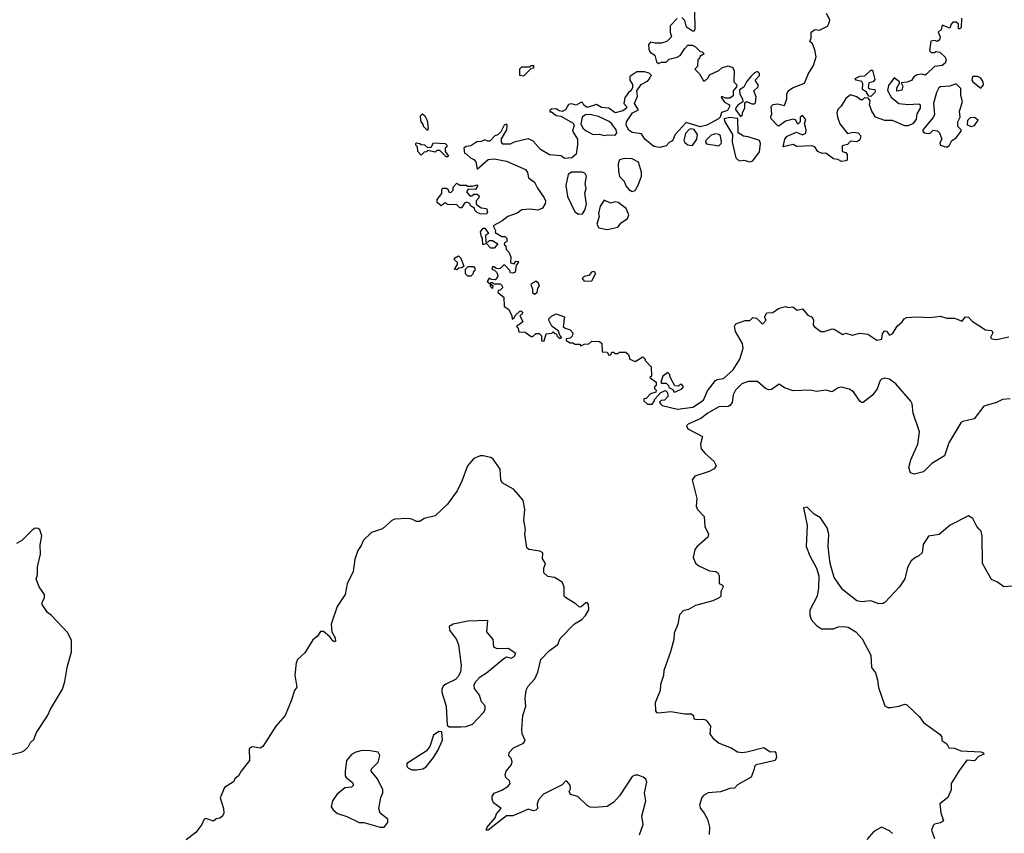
# Model space of a CAD drawing. Extents: x 2240384 to 2404287, y 351326 to 526670.
# Tile 164 of 256: x 2318145 to 2324496, y 442734 to 447985. Entities that reach past the tile are written whole.
import ezdxf

# ---------------------------------------------------------------- set-up
doc = ezdxf.new("R2010")
doc.units = 0

msp = doc.modelspace()

# ---------------------------------------------------------------- linework, layer by layer
at = {"layer": '0CON20XD'}
for points in [[(2322497.5, 448035), (2322500, 447925), (2322495, 447910), (2322485, 447910), (2322447, 447937), (2322435, 447980), (2322415, 448000)], [(2322385, 447992.5), (2322340, 447945), (2322340, 447905), (2322350, 447875), (2322320, 447845), (2322285, 447832.5), (2322245, 447832.5), (2322215, 447840), (2322200, 447825), (2322203.3, 447795), (2322212.5, 447775), (2322242.5, 447755), (2322253, 447713), (2322265, 447702.5), (2322285, 447710), (2322315, 447710), (2322335, 447730), (2322385, 447742.5), (2322406.1, 447753.9), (2322435, 447800), (2322455, 447820), (2322485, 447820), (2322505, 447810), (2322535, 447780), (2322548.3, 447778.3), (2322560, 447765), (2322531.7, 447748.3), (2322530, 447735), (2322520, 447725), (2322517, 447683), (2322500, 447665), (2322530, 447635), (2322555, 447590), (2322565, 447590), (2322585, 447610), (2322595, 447630), (2322655, 447657.5), (2322675, 447673.3), (2322715, 447686.7), (2322745, 447676.7), (2322753.6, 447653.6), (2322752.5, 447585), (2322770, 447565), (2322768.3, 447551.7), (2322747.5, 447525), (2322747, 447493), (2322725, 447477.5), (2322698.3, 447478.3), (2322675, 447490), (2322670, 447485), (2322692.3, 447452.3), (2322722.5, 447435), (2322723.3, 447425), (2322710, 447400), (2322672.5, 447385), (2322662.5, 447355), (2322652.5, 447345), (2322577.5, 447305), (2322533.8, 447293.8), (2322445, 447322.5), (2322373.3, 447245), (2322355, 447202.5), (2322335, 447192.5), (2322315, 447170), (2322275, 447160), (2322235, 447166.2), (2322176.7, 447215), (2322155, 447247.5), (2322095, 447256.7), (2322075, 447272.5), (2322057.5, 447305), (2322060, 447325), (2322097, 447383), (2322137, 447403), (2322110, 447445), (2322129.3, 447490.7), (2322126.7, 447525), (2322153.6, 447566.4), (2322195, 447587.5), (2322210, 447605), (2322210, 447615), (2322220, 447625), (2322205, 447640), (2322175, 447647.5), (2322125, 447647.5), (2322081.7, 447618.3), (2322080, 447595), (2322097, 447567), (2322097.5, 447545), (2322087.5, 447525), (2322072.5, 447515), (2322048.3, 447481.7), (2322042.5, 447445), (2322060, 447425), (2322060, 447415), (2322035, 447397.5), (2321985, 447383.3), (2321945, 447413.8), (2321898.8, 447418.8), (2321865, 447437.5), (2321805, 447417.5), (2321783.6, 447433.6), (2321775, 447450), (2321765, 447450), (2321735, 447432.5), (2321705, 447442.5), (2321685, 447436.7), (2321666.4, 447403.6), (2321645, 447392.5), (2321625, 447396.7), (2321605, 447410), (2321575, 447406.7), (2321565, 447400), (2321565, 447390), (2321575, 447390), (2321605, 447367.5), (2321635, 447362.5), (2321715, 447317.5), (2321722.5, 447305), (2321710, 447265), (2321742, 447215), (2321743.6, 447176.4), (2321733.6, 447116.4), (2321707, 447093), (2321658.3, 447088.3), (2321637, 447107), (2321562.3, 447112.3), (2321505, 447146.2), (2321455, 447203.3), (2321425, 447216.7), (2321335, 447193.8), (2321309.3, 447180.7), (2321261.7, 447181.7), (2321253.6, 447193.6), (2321253.6, 447216.4), (2321287.5, 447275), (2321290, 447305), (2321285, 447310), (2321270, 447305), (2321249.3, 447260.7), (2321228.3, 447241.7), (2321210, 447235), (2321178.3, 447201.7), (2321165, 447200), (2321145, 447210), (2321121.7, 447198.3), (2321093.6, 447196.4), (2321055, 447170), (2321025, 447167.5), (2321010, 447155), (2321013.6, 447123.6), (2321025, 447120), (2321052.5, 447092.5), (2321075, 447082.5), (2321087.1, 447067.1), (2321095, 447020), (2321167.7, 447082.3), (2321205, 447086.2), (2321285, 447071.2), (2321407.3, 447017.3), (2321419.5, 446999.5), (2321427.5, 446965), (2321466.1, 446936.1), (2321485, 446897.5), (2321528.8, 446835), (2321537.5, 446815), (2321534, 446796)], [(2324220, 447995), (2324217.5, 447935), (2324210, 447925), (2324200, 447925), (2324200, 447955), (2324185, 447970), (2324165, 447970), (2324153.3, 447956.7), (2324145, 447930), (2324095, 447950), (2324088.3, 447921.7), (2324070, 447905), (2324082.5, 447875), (2324077.5, 447855), (2324065, 447843.3), (2324045, 447850), (2324023, 447847), (2324013, 447783), (2324025, 447772.5), (2324045, 447772.5), (2324055, 447780), (2324080, 447775), (2324115, 447742.5), (2324120.8, 447725), (2324115.8, 447704.2), (2324095, 447688.8), (2324045, 447683.3), (2323995, 447632.5), (2323985, 447627.5), (2323965, 447632.5), (2323935, 447628.8), (2323913.1, 447616.9), (2323896.7, 447593.3), (2323868.3, 447581.7), (2323831.7, 447578.3), (2323842.5, 447555), (2323835, 447530), (2323803, 447523), (2323802.5, 447545), (2323820, 447575), (2323820, 447585), (2323785, 447610), (2323749.3, 447560.7), (2323743, 447527), (2323766.7, 447485), (2323815, 447443.3), (2323875, 447437.5), (2323945, 447442.5), (2323952.5, 447435), (2323953.3, 447415), (2323933, 447377), (2323928, 447342), (2323907.5, 447315), (2323875, 447300), (2323855, 447300), (2323775, 447333.8), (2323725, 447334), (2323666.4, 447356.4), (2323642.5, 447395), (2323627.5, 447435), (2323631.7, 447461.7), (2323618.3, 447478.3), (2323595, 447480), (2323581.7, 447468.3), (2323568.3, 447468.3), (2323545, 447487.5), (2323505, 447500), (2323474.2, 447475.8), (2323444.1, 447425.9), (2323423.3, 447405), (2323416.1, 447383.9), (2323420, 447355), (2323435, 447312.5), (2323485, 447250), (2323520.3, 447259.7), (2323553.3, 447255), (2323570, 447235), (2323565, 447210), (2323545, 447197.5), (2323505, 447200), (2323485, 447180), (2323450, 447170), (2323450, 447135), (2323475, 447127.5), (2323482.5, 447115), (2323481.7, 447078.3), (2323475, 447073.3), (2323445, 447068.8), (2323422.3, 447082.3), (2323395, 447086.2), (2323345, 447123.3), (2323321.7, 447121.7), (2323292.5, 447135), (2323273.8, 447163.8), (2323255, 447170), (2323156.4, 447166.4), (2323135, 447180), (2323070, 447165), (2323081.2, 447215), (2323095, 447232.5), (2323155, 447260), (2323195, 447242.5), (2323216.4, 447253.6), (2323218.8, 447275), (2323207.5, 447315), (2323215, 447340), (2323195, 447367.5), (2323180, 447355), (2323180, 447325), (2323165, 447310), (2323148.3, 447338.3), (2323135, 447342.5), (2323085, 447330), (2323045, 447300), (2323035, 447300), (2322992.5, 447345), (2322990.7, 447359.3), (2322997.5, 447375), (2322993.3, 447425), (2323005, 447437.5), (2323035, 447442.5), (2323078.3, 447431.7), (2323092.5, 447475), (2323092.5, 447505), (2323102.5, 447525), (2323130, 447545), (2323207.5, 447575), (2323233.3, 447636.7), (2323265, 447690), (2323282.5, 447745), (2323275, 447790), (2323258.3, 447828.3), (2323242.5, 447845), (2323250, 447865), (2323250, 447905), (2323275, 447922.5), (2323305, 447917.5), (2323355, 447942.5), (2323367.5, 447965), (2323370, 447985), (2323350, 448025)], [(2321395, 447620), (2321370, 447625), (2321371.7, 447668.3), (2321385, 447680), (2321435, 447680), (2321445, 447690), (2321458.3, 447688.3), (2321458.3, 447671.7), (2321441.7, 447668.3), (2321395, 447620)], [(2323635, 447490), (2323621.7, 447491.7), (2323607.5, 447517.5), (2323582.5, 447535), (2323583, 447573), (2323576.7, 447586.7), (2323540, 447595), (2323533.3, 447605), (2323565, 447620), (2323597, 447623), (2323635, 447660), (2323645, 447660), (2323661.7, 447598.3), (2323650, 447585), (2323621.7, 447578.3), (2323618.3, 447548.3), (2323628.3, 447538.3), (2323660, 447535), (2323662.5, 447525), (2323660, 447515), (2323635, 447490)], [(2322795, 447360), (2322808.3, 447371.7), (2322807.5, 447385), (2322823.3, 447415), (2322821.7, 447448.3), (2322832.5, 447457.5), (2322867, 447443), (2322885, 447442.5), (2322891.7, 447448.3), (2322896.1, 447486.1), (2322880, 447525), (2322909.3, 447550.7), (2322907.5, 447565), (2322890, 447595), (2322916.2, 447625), (2322917.7, 447637.7), (2322905, 447650), (2322885, 447642.5), (2322860.7, 447619.3), (2322832.5, 447585), (2322815, 447550), (2322788.3, 447531.7), (2322790, 447505), (2322807.5, 447475), (2322810, 447455), (2322777, 447433), (2322763.8, 447416.2), (2322763.3, 447405), (2322795, 447360)], [(2324345, 447543.3), (2324362.5, 447565), (2324360, 447585), (2324345, 447607.5), (2324325, 447617.5), (2324291.7, 447618.3), (2324287.5, 447595), (2324293.3, 447585), (2324345, 447543.3)], [(2324125, 447163.3), (2324142.5, 447175), (2324158.8, 447205), (2324185, 447222.5), (2324218.8, 447265), (2324217.5, 447275), (2324197.5, 447295), (2324197.5, 447325), (2324212.5, 447355), (2324206.7, 447395), (2324225.9, 447455.9), (2324216.7, 447495), (2324215, 447540), (2324185, 447570), (2324145, 447556.7), (2324085, 447552.5), (2324074.5, 447545.5), (2324058.8, 447515), (2324040, 447445), (2324046.4, 447373.6), (2324036.4, 447353.6), (2323970, 447275), (2323970, 447265), (2323980, 447255), (2324005, 447250), (2324018.3, 447251.7), (2324038.3, 447271.7), (2324065, 447267.5), (2324077.5, 447255), (2324092.5, 447215), (2324080.7, 447189.3), (2324083.3, 447175), (2324125, 447163.3)], [(2320775, 447270), (2320750, 447295), (2320750, 447305), (2320733, 447333), (2320730, 447365), (2320743, 447377), (2320757.5, 447365), (2320772.5, 447335), (2320780, 447285), (2320775, 447270)], [(2321915, 447237.5), (2321935, 447242.5), (2321985, 447240), (2321996.7, 447255), (2321993.3, 447275), (2321965, 447313.3), (2321947, 447327), (2321879.4, 447359.4), (2321825, 447373.8), (2321795, 447371.2), (2321773.9, 447356.1), (2321763.6, 447313.6), (2321776.7, 447285), (2321798, 447268), (2321845, 447244), (2321885, 447246.2), (2321915, 447237.5)], [(2322855, 447068), (2322875, 447073.8), (2322917.3, 447132.7), (2322923.8, 447185), (2322916.7, 447205), (2322845, 447230), (2322813.6, 447233.6), (2322780, 447255), (2322778.3, 447348.3), (2322725, 447353.3), (2322690, 447345), (2322693.3, 447325), (2322743.3, 447245), (2322740, 447195), (2322765, 447093.3), (2322785, 447074), (2322815, 447078), (2322855, 447068)], [(2324285, 447296), (2324305, 447301.2), (2324327, 447337), (2324303.8, 447353.8), (2324275, 447352), (2324258, 447335), (2324257.5, 447307.5), (2324285, 447296)], [(2322485, 447173.8), (2322513.8, 447215), (2322516.2, 447245), (2322496.4, 447276.4), (2322475, 447280), (2322463.6, 447276.4), (2322439.3, 447250.7), (2322430, 447205), (2322435, 447192.5), (2322455, 447176.7), (2322485, 447173.8)], [(2322655, 447170), (2322670, 447185), (2322671.2, 447195), (2322666, 447235), (2322655, 447243.3), (2322635, 447248.8), (2322605, 447240), (2322571.2, 447205), (2322568.8, 447195), (2322575, 447183.8), (2322655, 447170)], [(2320905, 447100), (2320895, 447100), (2320855, 447140), (2320835, 447140), (2320825, 447130), (2320775, 447140), (2320768.3, 447131.7), (2320755, 447130), (2320735, 447110), (2320712.5, 447135), (2320710, 447165), (2320700, 447175), (2320700, 447185), (2320705, 447190), (2320727, 447187), (2320735, 447180), (2320757, 447177), (2320775, 447160), (2320798.3, 447161.7), (2320815, 447190), (2320890, 447185), (2320900, 447175), (2320900, 447165), (2320890, 447155), (2320890, 447135), (2320910, 447105), (2320905, 447100)], [(2322095, 446876.7), (2322115, 446883.3), (2322135, 446917.5), (2322156, 446975), (2322155, 447000), (2322136.2, 447065), (2322095, 447086.2), (2322045, 447090), (2322015, 447080), (2322006.2, 447055), (2322007, 447007), (2322015, 446972.5), (2322043.6, 446943.6), (2322055, 446912.5), (2322075, 446890), (2322095, 446876.7)], [(2321749.5, 446729.5), (2321775, 446731.2), (2321790.8, 446755), (2321800.8, 446795), (2321791.4, 446865), (2321798, 446895), (2321792, 446925), (2321801.4, 446975), (2321792.1, 446992.1), (2321775, 447002), (2321705, 447001.2), (2321683.3, 446985), (2321667.5, 446915), (2321678.8, 446845), (2321726.7, 446745), (2321749.5, 446729.5)], [(2321155, 446730), (2321115, 446732.5), (2321095, 446740), (2321080, 446755), (2321078.3, 446768.3), (2321053.3, 446783.3), (2321048.3, 446798.3), (2321027.5, 446807.5), (2321015, 446800), (2320995, 446770), (2320985, 446770), (2320965, 446790), (2320905, 446792.5), (2320895, 446800), (2320885, 446800), (2320863, 446783), (2320837.5, 446805), (2320837.5, 446825), (2320867, 446863), (2320868.3, 446891.7), (2320875, 446897.5), (2320898.3, 446898.3), (2320908.3, 446888.3), (2320910, 446875), (2320925, 446870), (2320940, 446885), (2320940, 446905), (2320965, 446930), (2320985, 446917.5), (2321025, 446917.5), (2321035, 446910), (2321065, 446910), (2321095, 446920), (2321100, 446915), (2321085, 446890), (2321038.3, 446891.7), (2321027.5, 446875), (2321048.3, 446848.3), (2321061.7, 446848.3), (2321075, 446860), (2321095, 446860), (2321108.3, 446848.3), (2321107.5, 446835), (2321090, 446815), (2321090, 446795), (2321121.2, 446771.2), (2321156.2, 446766.2), (2321162.5, 446745), (2321155, 446730)], [(2321534, 446796), (2321515, 446767.5), (2321485, 446756.7), (2321437.5, 446762.5), (2321385, 446757.5), (2321353.9, 446736.1), (2321293.3, 446715), (2321255.8, 446684.2), (2321200, 446655), (2321213.3, 446625), (2321211.7, 446611.7), (2321255, 446586.2), (2321276, 446586), (2321287.5, 446575), (2321287, 446553), (2321272.5, 446545), (2321270, 446535), (2321280, 446525), (2321283, 446503), (2321300, 446485), (2321312.5, 446455), (2321310, 446415), (2321335, 446410), (2321345, 446427.5), (2321360, 446425), (2321360, 446415), (2321348.3, 446401.7), (2321340, 446355), (2321325, 446350), (2321311.7, 446351.7), (2321306.4, 446366.4), (2321275, 446400), (2321265, 446400), (2321245, 446380), (2321235, 446377.5), (2321218.3, 446378.3), (2321205, 446390), (2321195, 446390), (2321190, 446375), (2321208.3, 446368.3), (2321223.3, 446353.3), (2321230, 446335), (2321227, 446323), (2321213, 446307), (2321188.3, 446308.3), (2321173, 446317), (2321160, 446295), (2321180, 446280), (2321180, 446265), (2321195, 446250), (2321200, 446265), (2321180, 446280), (2321185, 446290), (2321195, 446290), (2321205, 446280), (2321245, 446280), (2321257, 446267), (2321260, 446255), (2321245, 446240), (2321231.7, 446238.3), (2321230, 446225), (2321267.5, 446195), (2321270, 446135), (2321297, 446117), (2321320, 446075), (2321321.7, 446051.7), (2321335, 446060), (2321340, 446075), (2321370, 446105), (2321377, 446107), (2321388.3, 446098.3), (2321386.4, 446083.6), (2321370, 446075), (2321390, 446035), (2321350, 446005), (2321360, 445995), (2321365, 445970), (2321405, 445967.5), (2321445, 445940), (2321455, 445940), (2321475, 445960), (2321495, 445960), (2321510, 445945), (2321510, 445915), (2321515, 445910), (2321528.3, 445911.7), (2321541.7, 445958.3), (2321577.5, 445962.5), (2321585, 445970), (2321595, 445960), (2321608.3, 445958.3), (2321610, 445945), (2321625, 445930), (2321635, 445930), (2321640, 445935), (2321628.3, 445948.3), (2321620, 445975), (2321577, 446007), (2321557.5, 446045), (2321557.5, 446055), (2321575, 446072.5), (2321605, 446087.5), (2321658.3, 446068.3), (2321650, 446005), (2321663.3, 445993.3), (2321695, 445982.5), (2321712.5, 445965), (2321708.3, 445941.7), (2321695, 445930), (2321670, 445925), (2321670, 445915), (2321695, 445900), (2321715, 445900), (2321725, 445890), (2321755, 445890), (2321765, 445880), (2321785, 445890), (2321817, 445893), (2321835, 445910), (2321885, 445907.5), (2321900, 445895), (2321901.7, 445841.7), (2321935, 445840), (2321945, 445820), (2321958.3, 445821.7), (2321965, 445840), (2321975, 445840), (2321985, 445830), (2322005, 445830), (2322015, 445840), (2322055, 445840), (2322072.5, 445825), (2322080, 445795), (2322115, 445780), (2322165, 445810), (2322180, 445795), (2322180, 445785), (2322217.5, 445745), (2322220, 445685), (2322210, 445675), (2322250, 445645), (2322250, 445625), (2322240, 445615), (2322240, 445605), (2322250, 445595), (2322248.3, 445581.7), (2322215, 445570), (2322185, 445540), (2322171.7, 445538.3), (2322170, 445525), (2322193.6, 445503.6), (2322225, 445503.3), (2322240, 445525), (2322240, 445535), (2322280.7, 445579.3), (2322311.7, 445591.7), (2322321.7, 445581.7), (2322327.5, 445555), (2322305, 445530), (2322281.7, 445528.3), (2322272.5, 445517.5), (2322277.5, 445505), (2322290, 445495), (2322387.5, 445472.5), (2322487.5, 445485), (2322555, 445530), (2322580.8, 445589.2), (2322634.1, 445655.9), (2322645, 445663.3), (2322685, 445668.8), (2322747.5, 445725), (2322790.8, 445795), (2322810.8, 445865), (2322808.1, 445895), (2322763, 445973), (2322755.7, 446005), (2322765, 446022), (2322825, 446044.2), (2322855, 446044), (2322875, 446063.8), (2322898.3, 446058.3), (2322935, 446023.3), (2322940, 446025), (2322960, 446045), (2322950, 446065), (2322965, 446092.5), (2323004.1, 446095.9), (2323039.3, 446120.7), (2323085, 446133.8), (2323105, 446126.7), (2323131.7, 446131.7), (2323159.3, 446110.7), (2323195, 446120), (2323228.8, 446078.8), (2323256.2, 446065), (2323266.2, 446045), (2323263.3, 446015), (2323268.8, 446005), (2323312.4, 445972.4), (2323335, 445972.5), (2323385, 445990), (2323397.7, 445987.7), (2323455, 445952.5), (2323475, 445962.5), (2323515, 445950), (2323565, 445962), (2323615, 445955.7), (2323675, 445916.2), (2323706.7, 445923.3), (2323711.2, 445958.8), (2323725, 445976.2), (2323736.7, 445975), (2323755, 445950), (2323775, 445957.5), (2323805, 446007.5), (2323837.5, 446035), (2323850, 446055), (2323865, 446062.5), (2323935, 446067.5), (2324015, 446063.8), (2324085, 446071.2), (2324125, 446058), (2324175, 446058), (2324225, 446038.8), (2324236.2, 446055), (2324245, 446066.7), (2324265, 446066.2), (2324289.3, 446039.3), (2324374.5, 445984.5), (2324415, 445980), (2324422, 445965), (2324408, 445935), (2324416.7, 445925), (2324445, 445921.1), (2324525, 445938.6)], [(2321935, 446630), (2321945, 446633.8), (2322003.3, 446645), (2322025, 446673.8), (2322065, 446702.5), (2322073.8, 446725), (2322056.8, 446766.8), (2322005.7, 446805.7), (2321985, 446810), (2321955, 446800), (2321915, 446820), (2321889.5, 446780.5), (2321877.5, 446735), (2321882.5, 446715), (2321866.7, 446665), (2321881.2, 446641.2), (2321935, 446630)], [(2321205, 446510), (2321185, 446510), (2321155, 446540), (2321131.7, 446531.7), (2321130, 446575), (2321123, 446583), (2321117.5, 446615), (2321135, 446640), (2321145, 446640), (2321170, 446605), (2321150, 446595), (2321151.7, 446551.7), (2321165, 446550), (2321175, 446560), (2321195, 446560), (2321228.3, 446538.3), (2321205, 446510)], [(2320965, 446370), (2320950, 446375), (2320970, 446405), (2320968.3, 446418.3), (2320950, 446435), (2320950, 446445), (2320975, 446460), (2320990, 446445), (2321010, 446395), (2320997, 446383), (2320978.3, 446381.7), (2320965, 446370)], [(2321055, 446330), (2321035, 446330), (2321020, 446345), (2321020, 446375), (2321038.3, 446391.7), (2321071.7, 446391.7), (2321081.7, 446381.7), (2321081.7, 446368.3), (2321070, 446355), (2321068.3, 446341.7), (2321055, 446330)], [(2321785, 446296.7), (2321835, 446300), (2321860, 446345), (2321857.5, 446355), (2321845, 446360), (2321832.5, 446355), (2321816.7, 446333.3), (2321785, 446327.5), (2321773.3, 446315), (2321785, 446296.7)], [(2321465, 446213.3), (2321483.3, 446225), (2321487.5, 446252.5), (2321497.5, 446265), (2321492.5, 446285), (2321475, 446297.5), (2321442.5, 446275), (2321453.3, 446245), (2321453.6, 446223.6), (2321465, 446213.3)], [(2322375, 445582.5), (2322417, 445603), (2322427.5, 445615), (2322415, 445630), (2322405, 445630), (2322395, 445620), (2322371.7, 445621.7), (2322343, 445673), (2322337, 445697), (2322325, 445707.5), (2322292.5, 445685), (2322280, 445645), (2322285, 445640), (2322315, 445640), (2322330, 445625), (2322331.7, 445611.7), (2322358.3, 445598.3), (2322365, 445582.5), (2322375, 445582.5)], [(2324535, 445537.5), (2324485, 445534), (2324445, 445514.2), (2324365, 445490), (2324301.2, 445408.8), (2324227.7, 445392.3), (2324215, 445383.8), (2324139.2, 445255), (2324109.7, 445170.3), (2324029.7, 445120.3), (2323975, 445066.2), (2323915, 445051.2), (2323890.7, 445060.7), (2323880, 445095), (2323892.5, 445145), (2323939.5, 445245), (2323950, 445325), (2323909.2, 445445), (2323901.2, 445505), (2323892.3, 445522.3), (2323796, 445635), (2323755, 445664.2), (2323725, 445671.4), (2323705, 445665.8), (2323695, 445656.2), (2323676.4, 445603.6), (2323645, 445561.2), (2323585, 445513.8), (2323575, 445513.8), (2323565, 445523.3), (2323524.3, 445584.3), (2323495, 445600), (2323445, 445613.8), (2323425, 445608.8), (2323385, 445583.8), (2323344.1, 445594.1), (2323285, 445586.2), (2323245, 445593.3), (2323135, 445590), (2323078.3, 445608.3), (2323045, 445633.3), (2322995, 445598.9), (2322975, 445595.6), (2322955, 445605.6), (2322905, 445650.5), (2322845, 445649.1), (2322804, 445635), (2322762.5, 445595), (2322747.5, 445565), (2322740, 445515), (2322725, 445495.4), (2322715, 445489.7), (2322655, 445485.8), (2322584.1, 445445.9), (2322538.2, 445411.8), (2322456.7, 445375), (2322446.7, 445365), (2322454.2, 445344.2), (2322550, 445295), (2322536, 445245), (2322541.2, 445215), (2322565.6, 445185.6), (2322623.3, 445135), (2322636.7, 445105), (2322625, 445087.5), (2322591.7, 445068.3), (2322500.8, 445039.2), (2322483.6, 445016.4), (2322513.3, 444895), (2322507.5, 444845), (2322516.7, 444825), (2322559.5, 444779.5), (2322564, 444715), (2322588.8, 444665), (2322583.3, 444645), (2322515, 444586), (2322500.8, 444565), (2322489.2, 444515), (2322505, 444476.7), (2322525, 444461.2), (2322595, 444427.5), (2322635, 444424.2), (2322648, 444415), (2322657.3, 444397.3), (2322656.2, 444346.2), (2322677.5, 444335), (2322682.5, 444325), (2322667.5, 444295), (2322666.7, 444265), (2322656.2, 444255), (2322615.3, 444234.7), (2322505, 444203.7), (2322459.5, 444179.5), (2322425, 444170), (2322400.9, 444145), (2322389.4, 444085), (2322367.5, 444025), (2322364.6, 443985), (2322342.7, 443905), (2322300, 443785), (2322297.1, 443752.9), (2322278, 443695), (2322277.1, 443655), (2322244.2, 443575.8), (2322245.7, 443525), (2322253.2, 443513.2), (2322265, 443511.1), (2322345, 443521.2), (2322435, 443505.8), (2322475.7, 443505.7), (2322491.2, 443495), (2322494.1, 443474.1), (2322515, 443469.2), (2322555, 443472), (2322572.5, 443465), (2322600, 443425), (2322597, 443377), (2322615, 443347.5), (2322656.4, 443316.4), (2322735, 443286.2), (2322775, 443261.2), (2322805, 443256), (2322835, 443260), (2322945, 443287.5), (2322985, 443260), (2323015, 443262.5), (2323023.3, 443253.3), (2323027.1, 443225), (2323019.2, 443205), (2322895, 443177.1), (2322884, 443165), (2322882, 443148), (2322863, 443097), (2322775, 443046.2), (2322755, 443026), (2322725, 443023.8), (2322665, 443001.2), (2322585, 442996.2), (2322555, 442978.8), (2322544.3, 442965.7), (2322531.1, 442915), (2322536.7, 442895), (2322560.8, 442865), (2322581.4, 442825), (2322594.2, 442775), (2322593, 442727)], [(2322144, 442725), (2322167.7, 442792.3), (2322157.5, 442845), (2322183.6, 442943.6), (2322175.6, 442995), (2322191.2, 443065), (2322184.1, 443084.1), (2322167, 443097), (2322135, 443110), (2322115, 443110), (2322095, 443101.2), (2322014.1, 442975.9), (2321977.5, 442935), (2321935, 442907.5), (2321855, 442900), (2321825, 442903.3), (2321805, 442913.3), (2321745, 442972.9), (2321697.5, 442985), (2321690, 443005), (2321698, 443022), (2321695.8, 443045.8), (2321675, 443070), (2321665, 443070), (2321643.6, 443046.4), (2321523, 442987), (2321490.5, 442949.5), (2321482, 442925), (2321484, 442895), (2321475, 442882.9), (2321459.2, 442879.2), (2321425, 442890), (2321378.3, 442868.3), (2321325, 442847.5), (2321285, 442847.5), (2321166, 442755), (2321154.3, 442754.3), (2321161.4, 442775), (2321212.5, 442835), (2321220, 442860), (2321250, 442895), (2321201.2, 442931.2), (2321192, 442955), (2321192.5, 442975), (2321205.9, 442994.1), (2321255, 443013.8), (2321295, 443038), (2321309.2, 443055), (2321305, 443073.3), (2321281.2, 443095), (2321276, 443115), (2321282, 443135), (2321316, 443175), (2321321.2, 443195), (2321316.7, 443215), (2321300, 443235), (2321301.2, 443255), (2321330, 443285), (2321395, 443316.2), (2321405.8, 443334.2), (2321386.8, 443376.8), (2321383.6, 443403.6), (2321391.1, 443495), (2321410.8, 443555), (2321405.8, 443605), (2321411.2, 443658.8), (2321424, 443685), (2321467.8, 443732.2), (2321488.2, 443775), (2321506.7, 443855), (2321562.5, 443915), (2321616.5, 443953.5), (2321631.4, 443991.4), (2321723, 444087), (2321770.3, 444115), (2321795, 444140), (2321816.7, 444176.7), (2321815, 444214), (2321805, 444224), (2321797.7, 444222.3), (2321767.5, 444195), (2321755, 444194.2), (2321734, 444214), (2321665, 444256.7), (2321656.7, 444265), (2321656.7, 444325), (2321644.6, 444354.6), (2321595, 444384.3), (2321552.1, 444392.1), (2321526.2, 444415), (2321526.7, 444445), (2321537.5, 444475), (2321517.5, 444505), (2321520, 444545), (2321500, 444555), (2321430, 444565), (2321416.4, 444576.4), (2321403.8, 444665), (2321406.7, 444695), (2321397.5, 444755), (2321402.5, 444825), (2321392.5, 444885), (2321330, 444955), (2321256.4, 444996.4), (2321248.1, 445015), (2321243.9, 445083.9), (2321199.5, 445149.5), (2321185, 445160), (2321135, 445171.2), (2321115, 445170), (2321075, 445153.3), (2321033.3, 445105), (2320997.5, 445007.5), (2320966.7, 444945), (2320905, 444857.5), (2320825, 444783.3), (2320755, 444766.7), (2320725, 444746.7), (2320705, 444747.5), (2320675, 444762.5), (2320645, 444766.7), (2320565, 444762.5), (2320545, 444752.5), (2320485, 444700), (2320413.9, 444676.1), (2320363.6, 444626.4), (2320348.3, 444591.7), (2320325, 444560), (2320307, 444503), (2320296.7, 444425), (2320257.5, 444345), (2320243.3, 444275), (2320192.3, 444197.7), (2320154, 444085), (2320158.5, 444035), (2320179.6, 443995), (2320182, 443975), (2320175, 443970.6), (2320165, 443975.7), (2320145, 444002.9), (2320105, 444037.5), (2320085, 444037.5), (2320065, 444007.5), (2320035, 443982.5), (2319985, 443900), (2319937.5, 443855), (2319927.5, 443835), (2319918.8, 443755), (2319933, 443677), (2319916.7, 443655), (2319895, 443590), (2319856.7, 443495), (2319796.7, 443425), (2319713.3, 443295), (2319695, 443283.3), (2319645, 443292.5), (2319625, 443280), (2319626.7, 443205), (2319572.5, 443135), (2319556.7, 443105), (2319533.3, 443085), (2319523, 443067), (2319465, 443030), (2319437, 442963), (2319460, 442895), (2319462.5, 442865), (2319452.5, 442845), (2319435, 442831.2), (2319412, 442828), (2319395, 442813.8), (2319345, 442830), (2319335, 442826.7), (2319319.7, 442790.3), (2319280.3, 442739.7), (2319217.9, 442692.1)], [(2324623.9, 444336.1), (2324494.1, 444324.1), (2324452.5, 444355), (2324413, 444373), (2324356.2, 444475), (2324353.9, 444653.9), (2324346, 444685), (2324335, 444696.7), (2324318.8, 444715), (2324292.5, 444765), (2324265, 444782.5), (2324147.2, 444722.8), (2324077.1, 444662.9), (2324007.7, 444652.3), (2323972.3, 444597.7), (2323966.7, 444545), (2323945.8, 444524.2), (2323922.5, 444515), (2323895, 444492.5), (2323871.2, 444448.8), (2323853.6, 444376.4), (2323820, 444325), (2323727.5, 444225), (2323715, 444216.7), (2323686.1, 444216.1), (2323635, 444233.8), (2323575, 444228.8), (2323545, 444233.8), (2323455, 444306.2), (2323398, 444385), (2323372, 444475), (2323360, 444585), (2323364.2, 444665), (2323354, 444705), (2323309.5, 444769.5), (2323270, 444795), (2323225, 444840), (2323200, 444835), (2323225, 444720), (2323217.5, 444585), (2323241.2, 444525), (2323283.8, 444445), (2323298.8, 444395), (2323298.3, 444318.3), (2323288.8, 444265), (2323242.5, 444175), (2323240.8, 444145), (2323250.8, 444115), (2323283.8, 444075), (2323316.4, 444053.6), (2323395, 444053.3), (2323425, 444066.7), (2323465, 444070), (2323490, 444065), (2323537.5, 444035), (2323578.8, 443988.8), (2323636.2, 443885), (2323640, 443805), (2323665, 443770), (2323678.8, 443725), (2323684, 443675), (2323725, 443557.5), (2323745, 443546.7), (2323765, 443546.2), (2323816.1, 443553.9), (2323855, 443568), (2323865.7, 443565.7), (2323950, 443485), (2323975, 443450), (2324081.7, 443371.7), (2324093.3, 443355), (2324093, 443333), (2324125, 443312.5), (2324137.5, 443285), (2324176, 443284), (2324215, 443265.6), (2324345, 443259.4), (2324363, 443253), (2324363.3, 443245), (2324330, 443230), (2324305, 443202), (2324254.5, 443205.5), (2324207.7, 443142.3), (2324153.8, 443055), (2324153.3, 443015), (2324131.2, 442965), (2324080, 442925), (2324087, 442867), (2324103.3, 442815), (2324085, 442802.9), (2324045.9, 442794.1), (2324036.7, 442785), (2324026.2, 442755), (2324045, 442700)], [(2318045, 443232.5), (2318155, 443258.8), (2318175, 443268.8), (2318202.5, 443295), (2318215, 443320), (2318235, 443340), (2318252.5, 443385), (2318325, 443492.5), (2318343.8, 443535), (2318420, 443665), (2318436, 443715), (2318450, 443805), (2318478.8, 443905), (2318478.3, 443978.3), (2318455, 444027.5), (2318349.5, 444139.5), (2318325, 444160), (2318290.8, 444210.8), (2318290, 444225), (2318305.6, 444255), (2318305.7, 444275), (2318270.8, 444325), (2318251.9, 444375), (2318260.6, 444405), (2318259.5, 444455), (2318278.8, 444535), (2318277.9, 444595), (2318287.1, 444655), (2318275, 444693.3), (2318265, 444701.2), (2318245, 444703.3), (2318225, 444691.2), (2318158.8, 444625), (2318125, 444603.8)], [(2320990.7, 443420.7), (2321025, 443424), (2321065, 443438.8), (2321137.5, 443515), (2321146.4, 443533.6), (2321147, 443557), (2321123, 443583), (2321110, 443625), (2321078.3, 443668.3), (2321077.5, 443695), (2321086.4, 443713.6), (2321115, 443743.3), (2321155, 443769.2), (2321266.9, 443863.1), (2321285, 443872.9), (2321315, 443865.7), (2321333.8, 443875), (2321346.2, 443895), (2321295, 443928), (2321225, 443924.3), (2321203.8, 443935), (2321199.2, 443985), (2321159.1, 444035), (2321165, 444107.5), (2321035, 444102.5), (2320940, 444085), (2320915, 444070), (2320916.7, 444045), (2320963.3, 443985), (2320975, 443950), (2320993, 443817), (2320987.5, 443775), (2320973, 443747), (2320955, 443727.5), (2320893.6, 443696.4), (2320877, 443683), (2320867.5, 443665), (2320867.5, 443645), (2320896.7, 443555), (2320901.7, 443431.7), (2320915, 443422.5), (2320990.7, 443420.7)], [(2320675, 443143.8), (2320705, 443144), (2320745, 443150.8), (2320766.8, 443163.2), (2320815, 443223.3), (2320845, 443272.5), (2320872.5, 443335), (2320868.3, 443388.3), (2320848.3, 443391.7), (2320815, 443367.5), (2320790, 443295), (2320767.5, 443265), (2320642.5, 443185), (2320642.5, 443165), (2320653.9, 443153.9), (2320675, 443143.8)], [(2320495, 442773.8), (2320520, 442805), (2320520, 442825), (2320470, 442865), (2320462.5, 442895), (2320473.6, 442966.4), (2320487.5, 442995), (2320486.7, 443015), (2320452.5, 443085), (2320412.5, 443135), (2320415, 443150), (2320457, 443193), (2320467, 443237), (2320457, 443257), (2320405, 443266.7), (2320355, 443268.8), (2320312.7, 443257.3), (2320285, 443243.3), (2320253.8, 443205), (2320243.6, 443133.6), (2320244, 443105), (2320250, 443095), (2320292, 443062), (2320297.9, 443045), (2320285, 443033.2), (2320242.9, 443027.1), (2320190.8, 442985), (2320162.5, 442945), (2320154, 442905), (2320167.1, 442885), (2320195, 442861.5), (2320255, 442842), (2320333.8, 442803.8), (2320365, 442803.1), (2320470, 442775), (2320495, 442773.8)], [(2323775, 442733.3), (2323755, 442751.2), (2323705, 442773.3), (2323655, 442746.7), (2323610, 442695)]]:
    msp.add_lwpolyline(points, dxfattribs=at)

doc.saveas('drawing.dxf')
